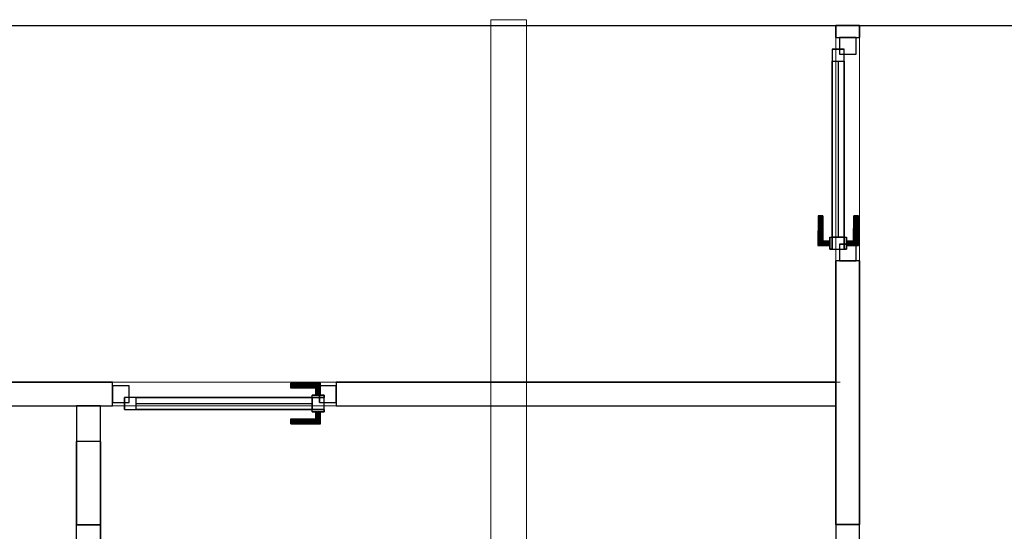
# Model space of a CAD drawing. Header units: metres. Extents: x 391.1 to 430.4, y 12.7 to 29.8.
# Tile 185 of 208: x 414.2 to 418.4, y 15.3 to 17.4. Entities that reach past the tile are written whole.
import ezdxf

# ---------------------------------------------------------------- set-up
doc = ezdxf.new("R2010")
doc.units = ezdxf.units.M
doc.layers.add('01_CARPINTERIA', color=5, linetype='Continuous', lineweight=25, true_color=0x0000ff)
for name, color, linetype, lineweight in [('A-DETL-____-MBND', 7, 'Continuous', 18), ('A-GENM-____-OTLN', 7, 'Continuous', 18), ('A-WALL-____-MCUT', 7, 'Continuous', 25), ('A-WALL-____-OTLN', 7, 'Continuous', 25)]:
    doc.layers.add(name, color=color, linetype=linetype, lineweight=lineweight)

# ---------------------------------------------------------------- blocks, each defined once
blk = doc.blocks.new('Family - Evans P-1-153478-02_SAN_P0')
at = {"layer": 'A-DETL-____-MBND', "color": 253, "true_color": 0xaaaaaa}
for p, q in [((0, 0.15), (0, 0)), ((0, 0), (0, 0.15)), ((3.2397, 0.15), (0, 0.15)), ((0, 0.15), (3.2397, 0.15)), ((3.2397, 0), (3.2397, 0.15)), ((3.2397, 0.15), (3.2397, 0)), ((0, 0), (3.2397, 0)), ((0, 0), (3.2397, 0)), ((3.2397, 0), (0, 0))]:
    blk.add_line(p, q, dxfattribs=at)
blk = doc.blocks.new('Forma directa - LONDR55-XX_ZZ-ARQ-CAA-M3D-Londres55-155354-02_SAN_P0')
at = {"layer": '01_CARPINTERIA', "color": 161, "true_color": 0xaaaaff}
for p, q in [((0.0663, 0.1587), (0.065, 0.16)), ((0.065, 0.16), (0.065, 0.11)), ((0.065, 0.16), (0.0663, 0.1587)), ((0.19, 0.16), (0.065, 0.16)), ((0.07, 0.155), (0.0663, 0.1587)), ((0.0663, 0.1587), (0.0663, 0.11)), ((0.0663, 0.1587), (0.0663, 0.11)), ((0.0663, 0.1587), (0.07, 0.155)), ((0.19, 0.1587), (0.0663, 0.1587)), ((0.19, 0.1587), (0.0663, 0.1587)), ((0.075, 0.15), (0.07, 0.155)), ((0.07, 0.155), (0.07, 0.11)), ((0.07, 0.155), (0.07, 0.11)), ((0.07, 0.155), (0.075, 0.15)), ((0.19, 0.155), (0.07, 0.155)), ((0.19, 0.155), (0.07, 0.155)), ((0.075, 0.11), (0.075, 0.15)), ((0.075, 0.15), (0.075, 0.11)), ((0.075, 0.15), (0.08, 0.145)), ((0.08, 0.145), (0.075, 0.15)), ((0.075, 0.15), (0.19, 0.15)), ((0.19, 0.15), (0.075, 0.15)), ((0.08, 0.145), (0.08, 0.11)), ((0.08, 0.145), (0.0837, 0.1413)), ((0.0837, 0.1413), (0.08, 0.145)), ((0.08, 0.145), (0.08, 0.11)), ((0.19, 0.145), (0.08, 0.145)), ((0.19, 0.145), (0.08, 0.145)), ((0.0837, 0.1413), (0.0837, 0.11)), ((0.0837, 0.1413), (0.085, 0.14)), ((0.085, 0.14), (0.0837, 0.1413)), ((0.0837, 0.1413), (0.0837, 0.11)), ((0.19, 0.1413), (0.0837, 0.1413)), ((0.19, 0.1413), (0.0837, 0.1413)), ((0.085, 0.14), (0.085, 0.11)), ((0.19, 0.14), (0.085, 0.14)), ((0.19, 0.1587), (0.19, 0.16)), ((0.19, 0.16), (0.19, 0.1587)), ((0.19, 0.155), (0.19, 0.1587)), ((0.19, 0.1587), (0.19, 0.155)), ((0.19, 0.155), (0.19, 0.15)), ((0.19, 0.15), (0.19, 0.155)), ((0.19, 0.15), (0.19, 0.145)), ((0.19, 0.145), (0.19, 0.15)), ((0.19, 0.145), (0.19, 0.1413)), ((0.19, 0.1413), (0.19, 0.145)), ((0.19, 0.1413), (0.19, 0.14)), ((0.19, 0.14), (0.19, 0.1413)), ((0.1, 0.11), (0.05, 0.11)), ((0.05, 0.11), (0.1, 0.11)), ((0.05, 0.11), (0.05, 0.1)), ((0.05, 0.1), (0.05, 0.11)), ((0.1, 0.1), (0.05, 0.1)), ((0.05, 0.1), (0.1, 0.1)), ((0.1, 0.1), (0.05, 0.1)), ((0.05, 0.1), (0.05, 0.05)), ((0.1, 0.1), (0.05, 0.1)), ((0.05, 0.1), (0.05, 0.05)), ((0.0663, 0.11), (0.065, 0.11)), ((0.065, 0.11), (0.0663, 0.11)), ((0.07, 0.11), (0.0663, 0.11)), ((0.0663, 0.11), (0.07, 0.11)), ((0.075, 0.11), (0.07, 0.11)), ((0.07, 0.11), (0.075, 0.11)), ((0.08, 0.11), (0.075, 0.11)), ((0.075, 0.11), (0.08, 0.11)), ((0.08, 0.11), (0.0837, 0.11)), ((0.0837, 0.11), (0.08, 0.11)), ((0.0837, 0.11), (0.085, 0.11)), ((0.085, 0.11), (0.0837, 0.11)), ((0.1, 0.11), (0.1, 0.1)), ((0.1, 0.11), (0.1, 0.1)), ((0.1, 0.05), (0.1, 0.1)), ((0.1, 0.1), (0.1, 0.05)), ((0.1, 0.1), (0.84, 0.1)), ((0.84, 0.1), (0.1, 0.1)), ((0.1, 0.1), (0.1, 0.05)), ((0.1, 0.05), (0.1, 0.1)), ((0.84, 0.1), (0.84, 0.05)), ((0.84, 0.1), (0.84, 0.05)), ((0.89, 0.1), (0.84, 0.1)), ((0.84, 0.1), (0.84, 0.05)), ((0.89, 0.1), (0.84, 0.1)), ((0.84, 0.1), (0.84, 0.05)), ((0.89, 0.05), (0.89, 0.1)), ((0.89, 0.1), (0.89, 0.05)), ((0.07, 0.07), (0, 0.07)), ((0, 0.07), (0, 0)), ((0.07, 0.07), (0, 0.07)), ((0, 0.07), (0, 0)), ((0.05, 0.05), (0.1, 0.05)), ((0.05, 0.05), (0.1, 0.05)), ((0.05, 0.05), (0.1, 0.05)), ((0.1, 0.05), (0.05, 0.05)), ((0.05, 0.05), (0.05, 0.04)), ((0.05, 0.04), (0.05, 0.05)), ((0.07, 0), (0.07, 0.07)), ((0.07, 0.07), (0.07, 0)), ((0.84, 0.075), (0.1, 0.075)), ((0.84, 0.075), (0.1, 0.075)), ((0.1, 0.05), (0.1, 0.04)), ((0.1, 0.05), (0.1, 0.04)), ((0.1, 0.05), (0.84, 0.05)), ((0.84, 0.05), (0.1, 0.05)), ((0.84, 0.05), (0.89, 0.05)), ((0.84, 0.05), (0.89, 0.05)), ((0.94, 0.07), (0.87, 0.07)), ((0.87, 0.07), (0.87, 0)), ((0.94, 0.07), (0.87, 0.07)), ((0.87, 0.07), (0.87, 0)), ((0.94, 0), (0.94, 0.07)), ((0.94, 0.07), (0.94, 0)), ((0, 0), (0.07, 0)), ((0, 0), (0.07, 0)), ((0.05, 0.04), (0.1, 0.04)), ((0.1, 0.04), (0.05, 0.04)), ((0.0663, 0.04), (0.065, 0.04)), ((0.065, 0.04), (0.0663, 0.04)), ((0.065, 0.04), (0.065, -0.01)), ((0.07, 0.04), (0.0663, 0.04)), ((0.0663, 0.04), (0.07, 0.04)), ((0.0663, 0.04), (0.0663, -0.0087)), ((0.0663, 0.04), (0.0663, -0.0087)), ((0.07, 0.04), (0.075, 0.04)), ((0.075, 0.04), (0.07, 0.04)), ((0.07, 0.04), (0.07, -0.005)), ((0.07, 0.04), (0.07, -0.005)), ((0.075, 0), (0.07, -0.005)), ((0.075, 0.04), (0.08, 0.04)), ((0.08, 0.04), (0.075, 0.04)), ((0.075, 0), (0.075, 0.04)), ((0.075, 0.04), (0.075, 0)), ((0.08, 0.005), (0.075, 0)), ((0.075, 0), (0.08, 0.005)), ((0.19, 0), (0.075, 0)), ((0.075, 0), (0.19, 0)), ((0.08, 0.04), (0.0837, 0.04)), ((0.0837, 0.04), (0.08, 0.04)), ((0.08, 0.04), (0.08, 0.005)), ((0.08, 0.04), (0.08, 0.005)), ((0.0837, 0.0087), (0.08, 0.005)), ((0.08, 0.005), (0.0837, 0.0087)), ((0.08, 0.005), (0.19, 0.005)), ((0.08, 0.005), (0.19, 0.005)), ((0.0837, 0.04), (0.085, 0.04)), ((0.085, 0.04), (0.0837, 0.04)), ((0.0837, 0.04), (0.0837, 0.0087)), ((0.0837, 0.04), (0.0837, 0.0087)), ((0.085, 0.01), (0.0837, 0.0087)), ((0.0837, 0.0087), (0.085, 0.01)), ((0.0837, 0.0087), (0.19, 0.0087)), ((0.0837, 0.0087), (0.19, 0.0087)), ((0.085, 0.04), (0.085, 0.01)), ((0.085, 0.01), (0.19, 0.01)), ((0.19, 0.0087), (0.19, 0.01)), ((0.19, 0.01), (0.19, 0.0087)), ((0.19, 0.005), (0.19, 0.0087)), ((0.19, 0.0087), (0.19, 0.005)), ((0.19, 0.005), (0.19, 0)), ((0.19, 0), (0.19, 0.005)), ((0.19, 0), (0.19, -0.005)), ((0.19, -0.005), (0.19, 0)), ((0.87, 0), (0.94, 0)), ((0.87, 0), (0.94, 0)), ((0.065, -0.01), (0.0663, -0.0087)), ((0.0663, -0.0087), (0.065, -0.01)), ((0.065, -0.01), (0.19, -0.01)), ((0.0663, -0.0087), (0.07, -0.005)), ((0.07, -0.005), (0.0663, -0.0087)), ((0.0663, -0.0087), (0.19, -0.0087)), ((0.0663, -0.0087), (0.19, -0.0087)), ((0.07, -0.005), (0.075, 0)), ((0.07, -0.005), (0.19, -0.005)), ((0.07, -0.005), (0.19, -0.005)), ((0.19, -0.005), (0.19, -0.0087)), ((0.19, -0.0087), (0.19, -0.005)), ((0.19, -0.0087), (0.19, -0.01)), ((0.19, -0.01), (0.19, -0.0087))]:
    blk.add_line(p, q, dxfattribs=at)
blk = doc.blocks.new('Forma directa - Porta PB-155355-02_SAN_P0')
blk.add_blockref('Forma directa - LONDR55-XX_ZZ-ARQ-CAA-M3D-Londres55-155354-02_SAN_P0', (0, 0))
blk = doc.blocks.new('Family - Mampara PB-155380-02_SAN_P0')
at = {"layer": 'A-WALL-____-MCUT', "color": 253, "true_color": 0xaaaaaa}
for p, q in [((1.1094, 0.1), (0, 0.1)), ((0, 0.1), (0, 0)), ((1.1094, 0), (1.1094, 0.1)), ((2.0494, 0.1), (2.0494, 0)), ((2.0993, 0.1), (2.0494, 0.1)), ((2.0994, 0), (2.0993, 0.1)), ((0, 0), (1.1094, 0)), ((2.0494, 0), (2.0994, 0))]:
    blk.add_line(p, q, dxfattribs=at)
at = {"layer": 'A-WALL-____-OTLN', "color": 253, "true_color": 0xaaaaaa}
for p, q in [((0, 0), (0, 0.1)), ((0, 0.1), (1.1094, 0.1)), ((1.1094, 0), (1.1094, 0.1)), ((2.0494, 0.1), (2.0494, 0)), ((2.0494, 0.1), (2.0993, 0.1)), ((2.0993, 0.1), (2.0994, 0)), ((1.1094, 0), (0, 0)), ((2.0994, 0), (2.0494, 0))]:
    blk.add_line(p, q, dxfattribs=at)
at = {"layer": 'A-WALL-____-OTLN', "color": 253, "lineweight": 18, "true_color": 0xaaaaaa}
blk.add_line((0, 0), (2.0994, 0), dxfattribs=at)
blk = doc.blocks.new('Family - Vano de puerta PB-155382-02_SAN_P0')
at = {"layer": 'A-GENM-____-OTLN', "color": 253, "true_color": 0xaaaaaa}
for p, q in [((417.6676, 17.3457), (417.6675, 16.4057)), ((417.6675, 16.4057), (417.6676, 17.3457)), ((417.7676, 17.3457), (417.6676, 17.3457)), ((417.7676, 17.3457), (417.6676, 17.3457)), ((417.7675, 16.4057), (417.7676, 17.3457)), ((417.7676, 17.3457), (417.7675, 16.4057)), ((417.6675, 16.4057), (417.7675, 16.4057)), ((417.7675, 16.4057), (417.6675, 16.4057))]:
    blk.add_line(p, q, dxfattribs=at)
blk = doc.blocks.new('Family - Envans PB-155447-02_SAN_P0')
at = {"layer": 'A-WALL-____-MCUT', "color": 253, "true_color": 0xaaaaaa}
blk.add_line((8.4232, 0.1), (0, 0.1), dxfattribs=at)
at = {"layer": 'A-WALL-____-OTLN', "color": 253, "true_color": 0xaaaaaa}
blk.add_line((9.4951, 0.1), (0, 0.1), dxfattribs=at)
blk = doc.blocks.new('Family - Envans PB-155469-02_SAN_P0')
at = {"layer": 'A-WALL-____-OTLN', "color": 253, "true_color": 0xaaaaaa}
for p, q in [((0, 0.1), (0, 0)), ((0, 0.1), (0, 0.0414)), ((1.2571, 0.1), (0, 0.1)), ((0, 0.1), (2.4451, 0.1)), ((0, 0.1), (0, 0)), ((0, 0.1), (2.4451, 0.1)), ((1.2571, 0.1), (2.0951, 0.1)), ((2.4451, 0.1), (2.0951, 0.1)), ((2.0951, 0.1), (2.0951, 0.0001)), ((2.0951, 0.0001), (2.0951, 0.1)), ((2.4451, 0.1), (2.0951, 0.1)), ((2.0951, 0.06), (2.0951, 0.1)), ((2.4451, 0.0001), (2.4451, 0.1)), ((2.4451, 0), (2.4451, 0.1)), ((2.4451, 0), (2.4451, 0.1)), ((2.4451, 0.0001), (2.4451, 0.1)), ((2.0951, 0.0001), (2.0951, 0.06)), ((0, 0.0414), (0, 0)), ((2.0951, 0.0001), (2.4451, 0.0001)), ((2.4451, 0.0001), (2.0951, 0.0001)), ((2.2351, 0.0001), (2.0951, 0.0001)), ((2.4451, 0.0001), (2.2351, 0.0001)), ((2.4451, 0), (2.4451, 0.0001)), ((2.4451, 0), (2.4451, 0)), ((0, 0), (2.4451, 0)), ((0, 0), (1.4336, 0)), ((2.4451, 0), (0, 0)), ((1.4336, 0), (2.4451, 0))]:
    blk.add_line(p, q, dxfattribs=at)
at = {"layer": 'A-WALL-____-OTLN', "color": 253, "lineweight": 18, "true_color": 0xaaaaaa}
blk.add_line((0, 0), (2.4451, 0), dxfattribs=at)
blk = doc.blocks.new('Family - Mampara PB-155515-02_SAN_P0')
at = {"layer": 'A-WALL-____-MCUT', "color": 253, "true_color": 0xaaaaaa}
for p, q in [((2.1019, 0.1), (0, 0.1)), ((0, 0.1), (0, 0)), ((2.1019, 0), (2.1019, 0.1)), ((3.0419, 0.1), (3.0419, 0)), ((5.4709, 0.1), (3.0419, 0.1)), ((0, 0), (2.1019, 0)), ((3.0419, 0), (5.4709, 0))]:
    blk.add_line(p, q, dxfattribs=at)
at = {"layer": 'A-WALL-____-OTLN', "color": 253, "true_color": 0xaaaaaa}
for p, q in [((2.1019, 0.1), (0, 0.1)), ((0, 0), (0, 0.1)), ((2.1019, 0), (2.1019, 0.1)), ((3.0419, 0.1), (3.0419, 0)), ((5.4709, 0.1), (3.0419, 0.1)), ((2.1019, 0), (0, 0)), ((5.4709, 0), (3.0419, 0))]:
    blk.add_line(p, q, dxfattribs=at)
at = {"layer": 'A-WALL-____-OTLN', "color": 253, "lineweight": 18, "true_color": 0xaaaaaa}
blk.add_line((-0.0183, 0), (6.4609, 0), dxfattribs=at)
blk = doc.blocks.new('Family - Vano de puerta PB-155517-02_SAN_P0')
at = {"layer": 'A-GENM-____-OTLN', "color": 253, "true_color": 0xaaaaaa}
for p, q in [((414.6255, 15.8957), (414.6255, 15.7957)), ((415.5655, 15.8957), (414.6255, 15.8957)), ((414.6255, 15.8957), (414.6255, 15.7957)), ((414.6255, 15.8957), (415.5655, 15.8957)), ((415.5655, 15.7957), (415.5655, 15.8957)), ((415.5655, 15.8957), (415.5655, 15.7957)), ((414.6255, 15.7957), (415.5655, 15.7957)), ((415.5655, 15.7957), (414.6255, 15.7957))]:
    blk.add_line(p, q, dxfattribs=at)
blk = doc.blocks.new('Family - Envans PB-155672-02_SAN_P0')
at = {"layer": 'A-WALL-____-MCUT', "color": 253, "true_color": 0xaaaaaa}
for p, q in [((0, 0.1), (0, 0)), ((0.7458, 0.1), (0, 0.1)), ((0.7458, 0), (0.7458, 0.1)), ((0, 0), (0.7458, 0))]:
    blk.add_line(p, q, dxfattribs=at)
at = {"layer": 'A-WALL-____-OTLN', "color": 253, "true_color": 0xaaaaaa}
for p, q in [((0, 0.1), (0, 0)), ((0.7458, 0.1), (0, 0.1)), ((0.7458, 0), (0.7458, 0.1)), ((0, 0), (0.7458, 0))]:
    blk.add_line(p, q, dxfattribs=at)
at = {"layer": 'A-WALL-____-OTLN', "color": 253, "lineweight": 18, "true_color": 0xaaaaaa}
blk.add_line((0, 0), (0.7458, 0), dxfattribs=at)
blk = doc.blocks.new('Family - Mampara PB-155821-02_SAN_P0')
at = {"layer": 'A-WALL-____-MCUT', "color": 253, "true_color": 0xaaaaaa}
for p, q in [((0, 0.1), (0, 0)), ((0.5, 0.1), (0, 0.1)), ((0.5, 0), (0.5, 0.1)), ((0, 0), (0.5, 0))]:
    blk.add_line(p, q, dxfattribs=at)
at = {"layer": 'A-WALL-____-OTLN', "color": 253, "true_color": 0xaaaaaa}
for p, q in [((0, 0.1), (0, 0)), ((0.5, 0.1), (0, 0.1)), ((0.5, 0), (0.5, 0.1)), ((0, 0), (0.5, 0))]:
    blk.add_line(p, q, dxfattribs=at)
at = {"layer": 'A-WALL-____-OTLN', "color": 253, "lineweight": 18, "true_color": 0xaaaaaa}
blk.add_line((0, 0), (0.5, 0), dxfattribs=at)
blk = doc.blocks.new('Forma directa - LONDR55-XX_ZZ-ARQ-CAA-M3D-Londres55-155824-02_SAN_P0')
at = {"layer": '01_CARPINTERIA', "color": 161, "true_color": 0xaaaaff}
for p, q in [((0.0663, 0.1587), (0.065, 0.16)), ((0.065, 0.16), (0.065, 0.11)), ((0.065, 0.16), (0.0663, 0.1587)), ((0.19, 0.16), (0.065, 0.16)), ((0.07, 0.155), (0.0663, 0.1587)), ((0.0663, 0.1587), (0.0663, 0.11)), ((0.0663, 0.1587), (0.0663, 0.11)), ((0.0663, 0.1587), (0.07, 0.155)), ((0.19, 0.1587), (0.0663, 0.1587)), ((0.19, 0.1587), (0.0663, 0.1587)), ((0.075, 0.15), (0.07, 0.155)), ((0.07, 0.155), (0.07, 0.11)), ((0.07, 0.155), (0.07, 0.11)), ((0.07, 0.155), (0.075, 0.15)), ((0.19, 0.155), (0.07, 0.155)), ((0.19, 0.155), (0.07, 0.155)), ((0.075, 0.11), (0.075, 0.15)), ((0.075, 0.15), (0.075, 0.11)), ((0.075, 0.15), (0.08, 0.145)), ((0.08, 0.145), (0.075, 0.15)), ((0.075, 0.15), (0.19, 0.15)), ((0.19, 0.15), (0.075, 0.15)), ((0.08, 0.145), (0.08, 0.11)), ((0.08, 0.145), (0.0837, 0.1413)), ((0.0837, 0.1413), (0.08, 0.145)), ((0.08, 0.145), (0.08, 0.11)), ((0.19, 0.145), (0.08, 0.145)), ((0.19, 0.145), (0.08, 0.145)), ((0.0837, 0.1413), (0.0837, 0.11)), ((0.0837, 0.1413), (0.085, 0.14)), ((0.085, 0.14), (0.0837, 0.1413)), ((0.0837, 0.1413), (0.0837, 0.11)), ((0.19, 0.1413), (0.0837, 0.1413)), ((0.19, 0.1413), (0.0837, 0.1413)), ((0.085, 0.14), (0.085, 0.11)), ((0.19, 0.14), (0.085, 0.14)), ((0.19, 0.1587), (0.19, 0.16)), ((0.19, 0.16), (0.19, 0.1587)), ((0.19, 0.155), (0.19, 0.1587)), ((0.19, 0.1587), (0.19, 0.155)), ((0.19, 0.155), (0.19, 0.15)), ((0.19, 0.15), (0.19, 0.155)), ((0.19, 0.15), (0.19, 0.145)), ((0.19, 0.145), (0.19, 0.15)), ((0.19, 0.145), (0.19, 0.1413)), ((0.19, 0.1413), (0.19, 0.145)), ((0.19, 0.1413), (0.19, 0.14)), ((0.19, 0.14), (0.19, 0.1413)), ((0.1, 0.11), (0.05, 0.11)), ((0.05, 0.11), (0.1, 0.11)), ((0.05, 0.11), (0.05, 0.1)), ((0.05, 0.1), (0.05, 0.11)), ((0.1, 0.1), (0.05, 0.1)), ((0.05, 0.1), (0.1, 0.1)), ((0.1, 0.1), (0.05, 0.1)), ((0.05, 0.1), (0.05, 0.05)), ((0.1, 0.1), (0.05, 0.1)), ((0.05, 0.1), (0.05, 0.05)), ((0.0663, 0.11), (0.065, 0.11)), ((0.065, 0.11), (0.0663, 0.11)), ((0.07, 0.11), (0.0663, 0.11)), ((0.0663, 0.11), (0.07, 0.11)), ((0.075, 0.11), (0.07, 0.11)), ((0.07, 0.11), (0.075, 0.11)), ((0.08, 0.11), (0.075, 0.11)), ((0.075, 0.11), (0.08, 0.11)), ((0.08, 0.11), (0.0837, 0.11)), ((0.0837, 0.11), (0.08, 0.11)), ((0.0837, 0.11), (0.085, 0.11)), ((0.085, 0.11), (0.0837, 0.11)), ((0.1, 0.11), (0.1, 0.1)), ((0.1, 0.11), (0.1, 0.1)), ((0.1, 0.1), (0.84, 0.1)), ((0.84, 0.1), (0.1, 0.1)), ((0.1, 0.1), (0.1, 0.05)), ((0.1, 0.05), (0.1, 0.1)), ((0.1, 0.05), (0.1, 0.1)), ((0.1, 0.1), (0.1, 0.05)), ((0.89, 0.1), (0.84, 0.1)), ((0.84, 0.1), (0.84, 0.05)), ((0.89, 0.1), (0.84, 0.1)), ((0.84, 0.1), (0.84, 0.05)), ((0.84, 0.1), (0.84, 0.05)), ((0.84, 0.1), (0.84, 0.05)), ((0.89, 0.05), (0.89, 0.1)), ((0.89, 0.1), (0.89, 0.05)), ((0.07, 0.07), (0, 0.07)), ((0, 0.07), (0, 0)), ((0.07, 0.07), (0, 0.07)), ((0, 0.07), (0, 0)), ((0.05, 0.05), (0.1, 0.05)), ((0.1, 0.05), (0.05, 0.05)), ((0.05, 0.05), (0.05, 0.04)), ((0.05, 0.04), (0.05, 0.05)), ((0.05, 0.05), (0.1, 0.05)), ((0.05, 0.05), (0.1, 0.05)), ((0.07, 0), (0.07, 0.07)), ((0.07, 0.07), (0.07, 0)), ((0.84, 0.075), (0.1, 0.075)), ((0.84, 0.075), (0.1, 0.075)), ((0.1, 0.05), (0.1, 0.04)), ((0.1, 0.05), (0.1, 0.04)), ((0.1, 0.05), (0.84, 0.05)), ((0.84, 0.05), (0.1, 0.05)), ((0.84, 0.05), (0.89, 0.05)), ((0.84, 0.05), (0.89, 0.05)), ((0.94, 0.07), (0.87, 0.07)), ((0.87, 0.07), (0.87, 0)), ((0.94, 0.07), (0.87, 0.07)), ((0.87, 0.07), (0.87, 0)), ((0.94, 0), (0.94, 0.07)), ((0.94, 0.07), (0.94, 0)), ((0, 0), (0.07, 0)), ((0, 0), (0.07, 0)), ((0.05, 0.04), (0.1, 0.04)), ((0.1, 0.04), (0.05, 0.04)), ((0.0663, 0.04), (0.065, 0.04)), ((0.065, 0.04), (0.0663, 0.04)), ((0.065, 0.04), (0.065, -0.01)), ((0.07, 0.04), (0.0663, 0.04)), ((0.0663, 0.04), (0.07, 0.04)), ((0.0663, 0.04), (0.0663, -0.0087)), ((0.0663, 0.04), (0.0663, -0.0087)), ((0.07, 0.04), (0.075, 0.04)), ((0.075, 0.04), (0.07, 0.04)), ((0.07, 0.04), (0.07, -0.005)), ((0.07, 0.04), (0.07, -0.005)), ((0.07, -0.005), (0.075, 0)), ((0.075, 0), (0.07, -0.005)), ((0.075, 0.04), (0.08, 0.04)), ((0.08, 0.04), (0.075, 0.04)), ((0.075, 0), (0.075, 0.04)), ((0.075, 0.04), (0.075, 0)), ((0.08, 0.005), (0.075, 0)), ((0.075, 0), (0.08, 0.005)), ((0.19, 0), (0.075, 0)), ((0.075, 0), (0.19, 0)), ((0.08, 0.04), (0.0837, 0.04)), ((0.0837, 0.04), (0.08, 0.04)), ((0.08, 0.04), (0.08, 0.005)), ((0.08, 0.04), (0.08, 0.005)), ((0.0837, 0.0087), (0.08, 0.005)), ((0.08, 0.005), (0.0837, 0.0087)), ((0.08, 0.005), (0.19, 0.005)), ((0.08, 0.005), (0.19, 0.005)), ((0.0837, 0.04), (0.085, 0.04)), ((0.085, 0.04), (0.0837, 0.04)), ((0.0837, 0.04), (0.0837, 0.0087)), ((0.0837, 0.04), (0.0837, 0.0087)), ((0.085, 0.01), (0.0837, 0.0087)), ((0.0837, 0.0087), (0.085, 0.01)), ((0.0837, 0.0087), (0.19, 0.0087)), ((0.0837, 0.0087), (0.19, 0.0087)), ((0.085, 0.04), (0.085, 0.01)), ((0.085, 0.01), (0.19, 0.01)), ((0.19, 0.0087), (0.19, 0.01)), ((0.19, 0.01), (0.19, 0.0087)), ((0.19, 0.005), (0.19, 0.0087)), ((0.19, 0.0087), (0.19, 0.005)), ((0.19, 0.005), (0.19, 0)), ((0.19, 0), (0.19, 0.005)), ((0.19, 0), (0.19, -0.005)), ((0.19, -0.005), (0.19, 0)), ((0.87, 0), (0.94, 0)), ((0.87, 0), (0.94, 0)), ((0.065, -0.01), (0.0663, -0.0087)), ((0.0663, -0.0087), (0.065, -0.01)), ((0.065, -0.01), (0.19, -0.01)), ((0.0663, -0.0087), (0.07, -0.005)), ((0.07, -0.005), (0.0663, -0.0087)), ((0.0663, -0.0087), (0.19, -0.0087)), ((0.0663, -0.0087), (0.19, -0.0087)), ((0.07, -0.005), (0.19, -0.005)), ((0.07, -0.005), (0.19, -0.005)), ((0.19, -0.005), (0.19, -0.0087)), ((0.19, -0.0087), (0.19, -0.005)), ((0.19, -0.0087), (0.19, -0.01)), ((0.19, -0.01), (0.19, -0.0087))]:
    blk.add_line(p, q, dxfattribs=at)
blk = doc.blocks.new('Forma directa - Porta PB-155825-02_SAN_P0')
blk.add_blockref('Forma directa - LONDR55-XX_ZZ-ARQ-CAA-M3D-Londres55-155824-02_SAN_P0', (0, 0))
blk = doc.blocks.new('LONDR55-XX_ZZ-ARQ-CAA-M3D-Londres55_ifc-1-02_SAN_P0')
at = {"layer": '01_CARPINTERIA', "color": 253, "lineweight": 18, "true_color": 0xaaaaaa}
for name, p, rotation in [('Forma directa - Porta PB-155825-02_SAN_P0', (417.7525, 16.4057), 89.98915431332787), ('Forma directa - Porta PB-155355-02_SAN_P0', (415.5655, 15.8807), 180)]:
    blk.add_blockref(name, p, dxfattribs=dict(at, rotation=rotation))
at = {"layer": 'A-GENM-____-OTLN', "color": 253, "lineweight": 18, "true_color": 0xaaaaaa}
for name in ['Family - Vano de puerta PB-155382-02_SAN_P0', 'Family - Vano de puerta PB-155517-02_SAN_P0']:
    blk.add_blockref(name, (0, 0), dxfattribs=at)
at = {"layer": 'A-WALL-____-OTLN', "color": 253, "lineweight": 18, "true_color": 0xaaaaaa}
for name, p, rotation in [('Family - Envans PB-155447-02_SAN_P0', (420.7016, 17.4957), 180), ('Family - Evans P-1-153478-02_SAN_P0', (416.3664, 14.1806), 90), ('Family - Mampara PB-155380-02_SAN_P0', (417.7673, 15.2964), 89.98916353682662), ('Family - Mampara PB-155515-02_SAN_P0', (417.6674, 15.8957), 180), ('Family - Mampara PB-155821-02_SAN_P0', (414.5745, 15.2957), 90.01133880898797), ('Family - Envans PB-155469-02_SAN_P0', (414.575, 13.2006), 90.0113330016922), ('Family - Envans PB-155672-02_SAN_P0', (417.7671, 14.5505), 89.98851153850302)]:
    blk.add_blockref(name, p, dxfattribs=dict(at, rotation=rotation))

msp = doc.modelspace()

# ---------------------------------------------------------------- block references
at = {"lineweight": 5}
msp.add_blockref('LONDR55-XX_ZZ-ARQ-CAA-M3D-Londres55_ifc-1-02_SAN_P0', (0, 0), dxfattribs=at)

doc.saveas('drawing.dxf')
